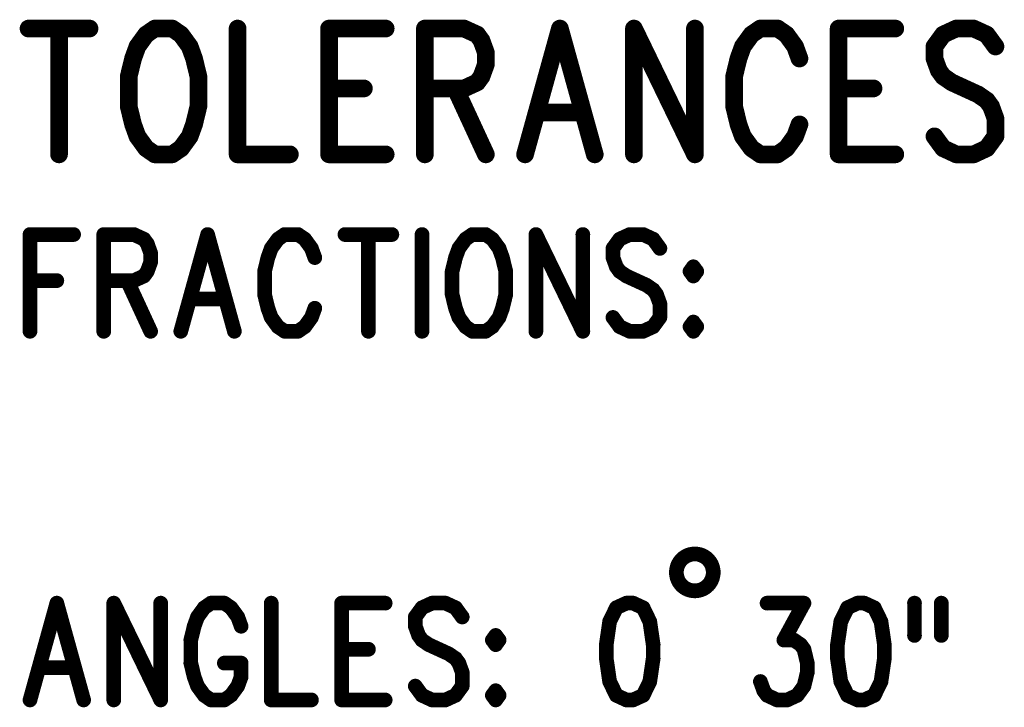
# Model space of a CAD drawing. Extents: x 2 to 38, y 2.4 to 29.6.
# Tile 9 of 93: x 19 to 21.3, y 5.3 to 6.9. Entities that reach past the tile are written whole.
import ezdxf

# ---------------------------------------------------------------- set-up
doc = ezdxf.new("R2010")
doc.units = 0
doc.layers.get('0').update_dxf_attribs({"linetype": 'CONTINUOUS'})
doc.layers.add('adt001026', color=1, linetype='CONTINUOUS')

# ---------------------------------------------------------------- blocks, each defined once
blk = doc.blocks.new('D251')
at = {"const_width": 0.0171}
blk.add_lwpolyline([(-0.00855, 0, 1), (0.00855, 0, 1)], format="xyb", close=True, dxfattribs=at)
blk = doc.blocks.new('D253')
at = {"const_width": 0.02055}
blk.add_lwpolyline([(-0.010275, 0, 1), (0.010275, 0, 1)], format="xyb", close=True, dxfattribs=at)

msp = doc.modelspace()

# ---------------------------------------------------------------- linework, layer by layer
at = {"layer": 'adt001026', "color": 1}
for points, const_width in [([(19.0558, 6.8557), (19.1975, 6.8557)], 0.041), ([(19.1266, 6.8557), (19.1266, 6.5635)], 0.041), ([(19.329, 6.8418), (19.3088, 6.814)], 0.041), ([(19.3492, 6.8557), (19.329, 6.8418)], 0.041), ([(19.3897, 6.8557), (19.3492, 6.8557)], 0.041), ([(19.41, 6.8418), (19.3897, 6.8557)], 0.041), ([(19.4302, 6.814), (19.41, 6.8418)], 0.041), ([(19.5415, 6.8557), (19.5415, 6.5635)], 0.041), ([(19.754, 6.8557), (19.754, 6.5635)], 0.041), ([(19.754, 6.8557), (19.8855, 6.8557)], 0.041), ([(19.9766, 6.8557), (19.9766, 6.5635)], 0.041), ([(19.9766, 6.8557), (20.0676, 6.8557)], 0.041), ([(20.0676, 6.8557), (20.098, 6.8418)], 0.041), ([(20.098, 6.8418), (20.1081, 6.8279)], 0.041), ([(20.2902, 6.8557), (20.2093, 6.5635)], 0.041), ([(20.2902, 6.8557), (20.3712, 6.5635)], 0.041), ([(20.4623, 6.8557), (20.4623, 6.5635)], 0.041), ([(20.4623, 6.8557), (20.6039, 6.5635)], 0.041), ([(20.6039, 6.8557), (20.6039, 6.5635)], 0.041), ([(20.7354, 6.8418), (20.7152, 6.814)], 0.041), ([(20.7557, 6.8557), (20.7354, 6.8418)], 0.041), ([(20.7962, 6.8557), (20.7557, 6.8557)], 0.041), ([(20.8164, 6.8418), (20.7962, 6.8557)], 0.041), ([(20.8366, 6.814), (20.8164, 6.8418)], 0.041), ([(20.9378, 6.8557), (20.9378, 6.5635)], 0.041), ([(20.9378, 6.8557), (21.0694, 6.8557)], 0.041), ([(21.1807, 6.8418), (21.1604, 6.814)], 0.041), ([(21.211, 6.8557), (21.1807, 6.8418)], 0.041), ([(21.2515, 6.8557), (21.211, 6.8557)], 0.041), ([(21.2818, 6.8418), (21.2515, 6.8557)], 0.041), ([(21.3021, 6.814), (21.2818, 6.8418)], 0.041), ([(20.1081, 6.8279), (20.1182, 6.8001)], 0.041), ([(19.3088, 6.814), (19.2987, 6.7861)], 0.041), ([(19.4403, 6.7861), (19.4302, 6.814)], 0.041), ([(20.1182, 6.8001), (20.1182, 6.7722)], 0.041), ([(20.7152, 6.814), (20.7051, 6.7861)], 0.041), ([(20.8468, 6.7861), (20.8366, 6.814)], 0.041), ([(21.1604, 6.814), (21.1604, 6.7861)], 0.041), ([(19.2987, 6.7861), (19.2885, 6.7444)], 0.041), ([(19.4504, 6.7444), (19.4403, 6.7861)], 0.041), ([(20.7051, 6.7861), (20.695, 6.7444)], 0.041), ([(21.1604, 6.7861), (21.1705, 6.7583)], 0.041), ([(20.1182, 6.7722), (20.1081, 6.7444)], 0.041), ([(21.1705, 6.7583), (21.1807, 6.7444)], 0.041), ([(19.2885, 6.7444), (19.2885, 6.6748)], 0.041), ([(19.4504, 6.6748), (19.4504, 6.7444)], 0.041), ([(20.098, 6.7305), (20.0676, 6.7166)], 0.041), ([(20.1081, 6.7444), (20.098, 6.7305)], 0.041), ([(20.695, 6.7444), (20.695, 6.6748)], 0.041), ([(21.1807, 6.7444), (21.2009, 6.7305)], 0.041), ([(21.2009, 6.7305), (21.2616, 6.7027)], 0.041), ([(19.754, 6.7166), (19.8349, 6.7166)], 0.041), ([(20.0676, 6.7166), (19.9766, 6.7166)], 0.041), ([(20.0474, 6.7166), (20.1182, 6.5635)], 0.041), ([(20.9378, 6.7166), (21.0188, 6.7166)], 0.041), ([(21.2616, 6.7027), (21.2818, 6.6888)], 0.041), ([(21.2818, 6.6888), (21.292, 6.6748)], 0.041), ([(19.2885, 6.6748), (19.2987, 6.6331)], 0.041), ([(19.4403, 6.6331), (19.4504, 6.6748)], 0.041), ([(20.2397, 6.6609), (20.3408, 6.6609)], 0.041), ([(20.695, 6.6748), (20.7051, 6.6331)], 0.041), ([(21.292, 6.6748), (21.3021, 6.647)], 0.041), ([(21.3021, 6.647), (21.3021, 6.6053)], 0.041), ([(19.2987, 6.6331), (19.3088, 6.6053)], 0.041), ([(19.4302, 6.6053), (19.4403, 6.6331)], 0.041), ([(20.7051, 6.6331), (20.7152, 6.6053)], 0.041), ([(20.8366, 6.6053), (20.8468, 6.6331)], 0.041), ([(19.3088, 6.6053), (19.329, 6.5775)], 0.041), ([(19.41, 6.5775), (19.4302, 6.6053)], 0.041), ([(20.7152, 6.6053), (20.7354, 6.5775)], 0.041), ([(20.8164, 6.5775), (20.8366, 6.6053)], 0.041), ([(21.1807, 6.5775), (21.1604, 6.6053)], 0.041), ([(21.3021, 6.6053), (21.2818, 6.5775)], 0.041), ([(19.329, 6.5775), (19.3492, 6.5635)], 0.041), ([(19.3897, 6.5635), (19.41, 6.5775)], 0.041), ([(20.7354, 6.5775), (20.7557, 6.5635)], 0.041), ([(20.7962, 6.5635), (20.8164, 6.5775)], 0.041), ([(21.211, 6.5635), (21.1807, 6.5775)], 0.041), ([(21.2818, 6.5775), (21.2515, 6.5635)], 0.041), ([(19.3492, 6.5635), (19.3897, 6.5635)], 0.041), ([(19.5415, 6.5635), (19.6629, 6.5635)], 0.041), ([(19.754, 6.5635), (19.8855, 6.5635)], 0.041), ([(20.7557, 6.5635), (20.7962, 6.5635)], 0.041), ([(20.9378, 6.5635), (21.0694, 6.5635)], 0.041), ([(21.2515, 6.5635), (21.211, 6.5635)], 0.041), ([(19.0592, 6.3773), (19.0592, 6.1526)], 0.034), ([(19.0592, 6.3773), (19.1604, 6.3773)], 0.034), ([(19.2305, 6.3773), (19.2305, 6.1526)], 0.034), ([(19.2305, 6.3773), (19.3005, 6.3773)], 0.034), ([(19.3005, 6.3773), (19.3239, 6.3666)], 0.034), ([(19.3239, 6.3666), (19.3317, 6.3559)], 0.034), ([(19.4718, 6.3773), (19.4095, 6.1526)], 0.034), ([(19.4718, 6.3773), (19.534, 6.1526)], 0.034), ([(19.6352, 6.3666), (19.6196, 6.3452)], 0.034), ([(19.6508, 6.3773), (19.6352, 6.3666)], 0.034), ([(19.6819, 6.3773), (19.6508, 6.3773)], 0.034), ([(19.6975, 6.3666), (19.6819, 6.3773)], 0.034), ([(19.713, 6.3452), (19.6975, 6.3666)], 0.034), ([(19.7909, 6.3773), (19.8998, 6.3773)], 0.034), ([(19.8454, 6.3773), (19.8454, 6.1526)], 0.034), ([(19.9699, 6.3773), (19.9699, 6.1526)], 0.034), ([(20.0711, 6.3666), (20.0555, 6.3452)], 0.034), ([(20.0866, 6.3773), (20.0711, 6.3666)], 0.034), ([(20.1178, 6.3773), (20.0866, 6.3773)], 0.034), ([(20.1333, 6.3666), (20.1178, 6.3773)], 0.034), ([(20.1489, 6.3452), (20.1333, 6.3666)], 0.034), ([(20.2345, 6.3773), (20.2345, 6.1526)], 0.034), ([(20.2345, 6.3773), (20.3435, 6.1526)], 0.034), ([(20.3435, 6.3773), (20.3435, 6.1526)], 0.034), ([(20.4291, 6.3666), (20.4135, 6.3452)], 0.034), ([(20.4524, 6.3773), (20.4291, 6.3666)], 0.034), ([(20.4836, 6.3773), (20.4524, 6.3773)], 0.034), ([(20.5069, 6.3666), (20.4836, 6.3773)], 0.034), ([(20.5225, 6.3452), (20.5069, 6.3666)], 0.034), ([(19.3317, 6.3559), (19.3394, 6.3345)], 0.034), ([(19.6196, 6.3452), (19.6119, 6.3238)], 0.034), ([(19.7208, 6.3238), (19.713, 6.3452)], 0.034), ([(20.0555, 6.3452), (20.0477, 6.3238)], 0.034), ([(20.1567, 6.3238), (20.1489, 6.3452)], 0.034), ([(20.4135, 6.3452), (20.4135, 6.3238)], 0.034), ([(19.3394, 6.3345), (19.3394, 6.3131)], 0.034), ([(19.6119, 6.3238), (19.6041, 6.2917)], 0.034), ([(20.0477, 6.3238), (20.0399, 6.2917)], 0.034), ([(20.1645, 6.2917), (20.1567, 6.3238)], 0.034), ([(20.4135, 6.3238), (20.4213, 6.3024)], 0.034), ([(19.3394, 6.3131), (19.3317, 6.2917)], 0.034), ([(20.4213, 6.3024), (20.4291, 6.2917)], 0.034), ([(20.6003, 6.3024), (20.5925, 6.2917)], 0.034), ([(20.6081, 6.2917), (20.6003, 6.3024)], 0.034), ([(19.3239, 6.281), (19.3005, 6.2703)], 0.034), ([(19.3317, 6.2917), (19.3239, 6.281)], 0.034), ([(19.6041, 6.2917), (19.6041, 6.2382)], 0.034), ([(20.0399, 6.2917), (20.0399, 6.2382)], 0.034), ([(20.1645, 6.2382), (20.1645, 6.2917)], 0.034), ([(20.4291, 6.2917), (20.4447, 6.281)], 0.034), ([(20.4447, 6.281), (20.4914, 6.2596)], 0.034), ([(20.5925, 6.2917), (20.6003, 6.281)], 0.034), ([(20.6003, 6.281), (20.6081, 6.2917)], 0.034), ([(19.0592, 6.2703), (19.1215, 6.2703)], 0.034), ([(19.3005, 6.2703), (19.2305, 6.2703)], 0.034), ([(19.285, 6.2703), (19.3394, 6.1526)], 0.034), ([(20.4914, 6.2596), (20.5069, 6.2489)], 0.034), ([(19.6041, 6.2382), (19.6119, 6.2061)], 0.034), ([(20.0399, 6.2382), (20.0477, 6.2061)], 0.034), ([(20.1567, 6.2061), (20.1645, 6.2382)], 0.034), ([(20.5069, 6.2489), (20.5147, 6.2382)], 0.034), ([(20.5147, 6.2382), (20.5225, 6.2168)], 0.034), ([(19.4328, 6.2275), (19.5107, 6.2275)], 0.034), ([(19.6119, 6.2061), (19.6196, 6.1847)], 0.034), ([(19.713, 6.1847), (19.7208, 6.2061)], 0.034), ([(20.0477, 6.2061), (20.0555, 6.1847)], 0.034), ([(20.1489, 6.1847), (20.1567, 6.2061)], 0.034), ([(20.5225, 6.2168), (20.5225, 6.1847)], 0.034), ([(19.6196, 6.1847), (19.6352, 6.1633)], 0.034), ([(19.6975, 6.1633), (19.713, 6.1847)], 0.034), ([(20.0555, 6.1847), (20.0711, 6.1633)], 0.034), ([(20.1333, 6.1633), (20.1489, 6.1847)], 0.034), ([(20.4291, 6.1633), (20.4135, 6.1847)], 0.034), ([(20.5225, 6.1847), (20.5069, 6.1633)], 0.034), ([(19.6352, 6.1633), (19.6508, 6.1526)], 0.034), ([(19.6819, 6.1526), (19.6975, 6.1633)], 0.034), ([(20.0711, 6.1633), (20.0866, 6.1526)], 0.034), ([(20.1178, 6.1526), (20.1333, 6.1633)], 0.034), ([(20.4524, 6.1526), (20.4291, 6.1633)], 0.034), ([(20.5069, 6.1633), (20.4836, 6.1526)], 0.034), ([(20.6003, 6.174), (20.5925, 6.1633)], 0.034), ([(20.5925, 6.1633), (20.6003, 6.1526)], 0.034), ([(20.6081, 6.1633), (20.6003, 6.174)], 0.034), ([(20.6003, 6.1526), (20.6081, 6.1633)], 0.034), ([(19.6508, 6.1526), (19.6819, 6.1526)], 0.034), ([(20.0866, 6.1526), (20.1178, 6.1526)], 0.034), ([(20.4836, 6.1526), (20.4524, 6.1526)], 0.034), ([(20.5904, 5.6333), (20.5876, 5.6323)], 0.034), ([(20.5933, 5.6342), (20.5904, 5.6333)], 0.034), ([(20.5962, 5.6348), (20.5933, 5.6342)], 0.034), ([(20.5992, 5.6352), (20.5962, 5.6348)], 0.034), ([(20.6022, 5.6354), (20.5992, 5.6352)], 0.034), ([(20.6052, 5.6354), (20.6022, 5.6354)], 0.034), ([(20.6081, 5.6352), (20.6052, 5.6354)], 0.034), ([(20.6111, 5.6348), (20.6081, 5.6352)], 0.034), ([(20.614, 5.6342), (20.6111, 5.6348)], 0.034), ([(20.6169, 5.6333), (20.614, 5.6342)], 0.034), ([(20.6197, 5.6323), (20.6169, 5.6333)], 0.034), ([(20.5646, 5.6101), (20.5634, 5.6073)], 0.034), ([(20.5659, 5.6127), (20.5646, 5.6101)], 0.034), ([(20.5674, 5.6153), (20.5659, 5.6127)], 0.034), ([(20.569, 5.6178), (20.5674, 5.6153)], 0.034), ([(20.5709, 5.6202), (20.569, 5.6178)], 0.034), ([(20.5729, 5.6224), (20.5709, 5.6202)], 0.034), ([(20.575, 5.6244), (20.5729, 5.6224)], 0.034), ([(20.5773, 5.6264), (20.575, 5.6244)], 0.034), ([(20.5797, 5.6281), (20.5773, 5.6264)], 0.034), ([(20.5823, 5.6297), (20.5797, 5.6281)], 0.034), ([(20.5849, 5.6311), (20.5823, 5.6297)], 0.034), ([(20.5876, 5.6323), (20.5849, 5.6311)], 0.034), ([(20.6224, 5.6311), (20.6197, 5.6323)], 0.034), ([(20.6251, 5.6297), (20.6224, 5.6311)], 0.034), ([(20.6276, 5.6281), (20.6251, 5.6297)], 0.034), ([(20.63, 5.6264), (20.6276, 5.6281)], 0.034), ([(20.6323, 5.6244), (20.63, 5.6264)], 0.034), ([(20.6344, 5.6224), (20.6323, 5.6244)], 0.034), ([(20.6364, 5.6201), (20.6344, 5.6224)], 0.034), ([(20.6383, 5.6178), (20.6364, 5.6201)], 0.034), ([(20.64, 5.6153), (20.6383, 5.6178)], 0.034), ([(20.6415, 5.6127), (20.64, 5.6153)], 0.034), ([(20.6428, 5.61), (20.6415, 5.6127)], 0.034), ([(20.5609, 5.5956), (20.5608, 5.5926)], 0.034), ([(20.5608, 5.5926), (20.5609, 5.5897)], 0.034), ([(20.5613, 5.5986), (20.5609, 5.5956)], 0.034), ([(20.5609, 5.5897), (20.5613, 5.5867)], 0.034), ([(20.5618, 5.6015), (20.5613, 5.5986)], 0.034), ([(20.5625, 5.6044), (20.5618, 5.6015)], 0.034), ([(20.5634, 5.6073), (20.5625, 5.6044)], 0.034), ([(20.6439, 5.6073), (20.6428, 5.61)], 0.034), ([(20.6448, 5.6044), (20.6439, 5.6073)], 0.034), ([(20.6455, 5.6015), (20.6448, 5.6044)], 0.034), ([(20.646, 5.5986), (20.6455, 5.6015)], 0.034), ([(20.6464, 5.5956), (20.646, 5.5986)], 0.034), ([(20.646, 5.5866), (20.6464, 5.5896)], 0.034), ([(20.6465, 5.5926), (20.6464, 5.5956)], 0.034), ([(20.6464, 5.5896), (20.6465, 5.5926)], 0.034), ([(20.6465, 5.5926), (20.6465, 5.5926)], 0.034), ([(20.6465, 5.5926), (20.6465, 5.5926)], 0.034), ([(20.5613, 5.5867), (20.5618, 5.5837)], 0.034), ([(20.5618, 5.5837), (20.5625, 5.5808)], 0.034), ([(20.5625, 5.5808), (20.5634, 5.578)], 0.034), ([(20.5634, 5.578), (20.5645, 5.5752)], 0.034), ([(20.5645, 5.5752), (20.5658, 5.5725)], 0.034), ([(20.5658, 5.5725), (20.5673, 5.57)], 0.034), ([(20.5673, 5.57), (20.569, 5.5675)], 0.034), ([(20.569, 5.5675), (20.5708, 5.5651)], 0.034), ([(20.5708, 5.5651), (20.5728, 5.5629)], 0.034), ([(20.6344, 5.5628), (20.6364, 5.5651)], 0.034), ([(20.6364, 5.5651), (20.6383, 5.5674)], 0.034), ([(20.6383, 5.5674), (20.6399, 5.5699)], 0.034), ([(20.6399, 5.5699), (20.6414, 5.5725)], 0.034), ([(20.6414, 5.5725), (20.6427, 5.5752)], 0.034), ([(20.6427, 5.5752), (20.6439, 5.5779)], 0.034), ([(20.6439, 5.5779), (20.6448, 5.5808)], 0.034), ([(20.6448, 5.5808), (20.6455, 5.5837)], 0.034), ([(20.6455, 5.5837), (20.646, 5.5866)], 0.034), ([(20.5728, 5.5629), (20.575, 5.5608)], 0.034), ([(20.575, 5.5608), (20.5773, 5.5589)], 0.034), ([(20.5773, 5.5589), (20.5797, 5.5571)], 0.034), ([(20.5797, 5.5571), (20.5822, 5.5556)], 0.034), ([(20.5822, 5.5556), (20.5849, 5.5542)], 0.034), ([(20.5849, 5.5542), (20.5876, 5.5529)], 0.034), ([(20.5876, 5.5529), (20.5904, 5.5519)], 0.034), ([(20.5904, 5.5519), (20.5933, 5.5511)], 0.034), ([(20.5933, 5.5511), (20.5962, 5.5505)], 0.034), ([(20.5962, 5.5505), (20.5991, 5.55)], 0.034), ([(20.5991, 5.55), (20.6021, 5.5498)], 0.034), ([(20.6021, 5.5498), (20.6051, 5.5498)], 0.034), ([(20.6051, 5.5498), (20.6081, 5.55)], 0.034), ([(20.6081, 5.55), (20.611, 5.5505)], 0.034), ([(20.611, 5.5505), (20.614, 5.5511)], 0.034), ([(20.614, 5.5511), (20.6168, 5.5519)], 0.034), ([(20.6168, 5.5519), (20.6196, 5.5529)], 0.034), ([(20.6196, 5.5529), (20.6224, 5.5541)], 0.034), ([(20.6224, 5.5541), (20.625, 5.5555)], 0.034), ([(20.625, 5.5555), (20.6276, 5.5571)], 0.034), ([(20.6276, 5.5571), (20.63, 5.5589)], 0.034), ([(20.63, 5.5589), (20.6323, 5.5608)], 0.034), ([(20.6323, 5.5608), (20.6344, 5.5628)], 0.034), ([(19.1215, 5.5212), (19.0592, 5.2964)], 0.034), ([(19.1215, 5.5212), (19.1838, 5.2964)], 0.034), ([(19.2538, 5.5212), (19.2538, 5.2964)], 0.034), ([(19.2538, 5.5212), (19.3628, 5.2964)], 0.034), ([(19.3628, 5.5212), (19.3628, 5.2964)], 0.034), ([(19.4795, 5.5212), (19.464, 5.5105)], 0.034), ([(19.5107, 5.5212), (19.4795, 5.5212)], 0.034), ([(19.5262, 5.5105), (19.5107, 5.5212)], 0.034), ([(19.6196, 5.5212), (19.6196, 5.2964)], 0.034), ([(19.7831, 5.5212), (19.7831, 5.2964)], 0.034), ([(19.7831, 5.5212), (19.8843, 5.5212)], 0.034), ([(19.9932, 5.5212), (19.9699, 5.5105)], 0.034), ([(20.0244, 5.5212), (19.9932, 5.5212)], 0.034), ([(20.0477, 5.5105), (20.0244, 5.5212)], 0.034), ([(20.4447, 5.5212), (20.4213, 5.5105)], 0.034), ([(20.4602, 5.5212), (20.4447, 5.5212)], 0.034), ([(20.4836, 5.5105), (20.4602, 5.5212)], 0.034), ([(20.7716, 5.5212), (20.8572, 5.5212)], 0.034), ([(20.8572, 5.5212), (20.8105, 5.4355)], 0.034), ([(20.9817, 5.5212), (20.9584, 5.5105)], 0.034), ([(20.9973, 5.5212), (20.9817, 5.5212)], 0.034), ([(21.0206, 5.5105), (20.9973, 5.5212)], 0.034), ([(21.114, 5.5212), (21.114, 5.4462)], 0.034), ([(21.1763, 5.5212), (21.1763, 5.4462)], 0.034), ([(19.464, 5.5105), (19.4484, 5.4891)], 0.034), ([(19.5418, 5.4891), (19.5262, 5.5105)], 0.034), ([(19.9699, 5.5105), (19.9543, 5.4891)], 0.034), ([(20.0633, 5.4891), (20.0477, 5.5105)], 0.034), ([(20.4213, 5.5105), (20.4057, 5.4783)], 0.034), ([(20.4991, 5.4783), (20.4836, 5.5105)], 0.034), ([(20.9584, 5.5105), (20.9428, 5.4783)], 0.034), ([(21.0362, 5.4783), (21.0206, 5.5105)], 0.034), ([(19.4484, 5.4891), (19.4406, 5.4676)], 0.034), ([(19.5496, 5.4676), (19.5418, 5.4891)], 0.034), ([(19.9543, 5.4891), (19.9543, 5.4676)], 0.034), ([(20.4057, 5.4783), (20.398, 5.4248)], 0.034), ([(20.5069, 5.4248), (20.4991, 5.4783)], 0.034), ([(20.9428, 5.4783), (20.935, 5.4248)], 0.034), ([(21.044, 5.4248), (21.0362, 5.4783)], 0.034), ([(19.4406, 5.4676), (19.4328, 5.4355)], 0.034), ([(19.9543, 5.4676), (19.9621, 5.4462)], 0.034), ([(19.4328, 5.4355), (19.4328, 5.382)], 0.034), ([(19.9621, 5.4462), (19.9699, 5.4355)], 0.034), ([(19.9699, 5.4355), (19.9854, 5.4248)], 0.034), ([(20.1411, 5.4462), (20.1333, 5.4355)], 0.034), ([(20.1333, 5.4355), (20.1411, 5.4248)], 0.034), ([(20.1489, 5.4355), (20.1411, 5.4462)], 0.034), ([(20.1411, 5.4248), (20.1489, 5.4355)], 0.034), ([(20.8105, 5.4355), (20.8338, 5.4355)], 0.034), ([(20.8338, 5.4355), (20.8494, 5.4248)], 0.034), ([(19.7831, 5.4141), (19.8454, 5.4141)], 0.034), ([(19.9854, 5.4248), (20.0321, 5.4034)], 0.034), ([(20.398, 5.4248), (20.398, 5.3927)], 0.034), ([(20.5069, 5.3927), (20.5069, 5.4248)], 0.034), ([(20.8494, 5.4248), (20.8572, 5.4141)], 0.034), ([(20.8572, 5.4141), (20.865, 5.382)], 0.034), ([(20.935, 5.4248), (20.935, 5.3927)], 0.034), ([(21.044, 5.3927), (21.044, 5.4248)], 0.034), ([(19.4328, 5.382), (19.4406, 5.3499)], 0.034), ([(19.5107, 5.382), (19.5496, 5.382)], 0.034), ([(19.5496, 5.3499), (19.5496, 5.382)], 0.034), ([(20.0321, 5.4034), (20.0477, 5.3927)], 0.034), ([(20.0477, 5.3927), (20.0555, 5.382)], 0.034), ([(20.0555, 5.382), (20.0633, 5.3606)], 0.034), ([(20.398, 5.3927), (20.4057, 5.3392)], 0.034), ([(20.4991, 5.3392), (20.5069, 5.3927)], 0.034), ([(20.865, 5.382), (20.865, 5.3606)], 0.034), ([(20.935, 5.3927), (20.9428, 5.3392)], 0.034), ([(21.0362, 5.3392), (21.044, 5.3927)], 0.034), ([(19.0826, 5.3713), (19.1604, 5.3713)], 0.034), ([(20.0633, 5.3606), (20.0633, 5.3285)], 0.034), ([(20.865, 5.3606), (20.8572, 5.3285)], 0.034), ([(19.4406, 5.3499), (19.4484, 5.3285)], 0.034), ([(19.5418, 5.3285), (19.5496, 5.3499)], 0.034), ([(20.4057, 5.3392), (20.4213, 5.3071)], 0.034), ([(20.4836, 5.3071), (20.4991, 5.3392)], 0.034), ([(20.7638, 5.3178), (20.756, 5.3392)], 0.034), ([(20.9428, 5.3392), (20.9584, 5.3071)], 0.034), ([(21.0206, 5.3071), (21.0362, 5.3392)], 0.034), ([(19.4484, 5.3285), (19.464, 5.3071)], 0.034), ([(19.5262, 5.3071), (19.5418, 5.3285)], 0.034), ([(19.9699, 5.3071), (19.9543, 5.3285)], 0.034), ([(20.0633, 5.3285), (20.0477, 5.3071)], 0.034), ([(20.1411, 5.3178), (20.1333, 5.3071)], 0.034), ([(20.1489, 5.3071), (20.1411, 5.3178)], 0.034), ([(20.7716, 5.3071), (20.7638, 5.3178)], 0.034), ([(20.8572, 5.3285), (20.8416, 5.3071)], 0.034), ([(19.464, 5.3071), (19.4795, 5.2964)], 0.034), ([(19.4795, 5.2964), (19.5107, 5.2964)], 0.034), ([(19.5107, 5.2964), (19.5262, 5.3071)], 0.034), ([(19.6196, 5.2964), (19.713, 5.2964)], 0.034), ([(19.7831, 5.2964), (19.8843, 5.2964)], 0.034), ([(19.9932, 5.2964), (19.9699, 5.3071)], 0.034), ([(20.0244, 5.2964), (19.9932, 5.2964)], 0.034), ([(20.0477, 5.3071), (20.0244, 5.2964)], 0.034), ([(20.1333, 5.3071), (20.1411, 5.2964)], 0.034), ([(20.1411, 5.2964), (20.1489, 5.3071)], 0.034), ([(20.4213, 5.3071), (20.4447, 5.2964)], 0.034), ([(20.4447, 5.2964), (20.4602, 5.2964)], 0.034), ([(20.4602, 5.2964), (20.4836, 5.3071)], 0.034), ([(20.7949, 5.2964), (20.7716, 5.3071)], 0.034), ([(20.8183, 5.2964), (20.7949, 5.2964)], 0.034), ([(20.8416, 5.3071), (20.8183, 5.2964)], 0.034), ([(20.9584, 5.3071), (20.9817, 5.2964)], 0.034), ([(20.9817, 5.2964), (20.9973, 5.2964)], 0.034), ([(20.9973, 5.2964), (21.0206, 5.3071)], 0.034)]:
    msp.add_lwpolyline(points, dxfattribs=dict(at, const_width=const_width))

# ---------------------------------------------------------------- block references
at = {"layer": 'adt001026'}
for name, p in [('D253', (19.0558, 6.8557)), ('D253', (19.1266, 6.8557)), ('D253', (19.1975, 6.8557)), ('D253', (19.329, 6.8418)), ('D253', (19.3492, 6.8557)), ('D253', (19.3492, 6.8557)), ('D253', (19.3897, 6.8557)), ('D253', (19.41, 6.8418)), ('D253', (19.5415, 6.8557)), ('D253', (19.754, 6.8557)), ('D253', (19.754, 6.8557)), ('D253', (19.8855, 6.8557)), ('D253', (19.9766, 6.8557)), ('D253', (19.9766, 6.8557)), ('D253', (20.0676, 6.8557)), ('D253', (20.098, 6.8418)), ('D253', (20.2902, 6.8557)), ('D253', (20.2902, 6.8557)), ('D253', (20.4623, 6.8557)), ('D253', (20.4623, 6.8557)), ('D253', (20.6039, 6.8557)), ('D253', (20.7354, 6.8418)), ('D253', (20.7557, 6.8557)), ('D253', (20.7962, 6.8557)), ('D253', (20.8164, 6.8418)), ('D253', (20.9378, 6.8557)), ('D253', (20.9378, 6.8557)), ('D253', (21.0694, 6.8557)), ('D253', (21.1807, 6.8418)), ('D253', (21.211, 6.8557)), ('D253', (21.2515, 6.8557)), ('D253', (21.2818, 6.8418)), ('D253', (20.1081, 6.8279)), ('D253', (19.3088, 6.814)), ('D253', (19.4302, 6.814)), ('D253', (20.1182, 6.8001)), ('D253', (20.7152, 6.814)), ('D253', (20.8366, 6.814)), ('D253', (21.1604, 6.814)), ('D253', (21.3021, 6.814)), ('D253', (19.2987, 6.7861)), ('D253', (19.4403, 6.7861)), ('D253', (20.7051, 6.7861)), ('D253', (20.8468, 6.7861)), ('D253', (21.1604, 6.7861)), ('D253', (20.1182, 6.7722)), ('D253', (21.1705, 6.7583)), ('D253', (19.2885, 6.7444)), ('D253', (19.4504, 6.7444)), ('D253', (20.098, 6.7305)), ('D253', (20.1081, 6.7444)), ('D253', (20.695, 6.7444)), ('D253', (21.1807, 6.7444)), ('D253', (21.2009, 6.7305)), ('D253', (19.754, 6.7166)), ('D253', (19.8349, 6.7166)), ('D253', (19.9766, 6.7166)), ('D253', (20.0474, 6.7166)), ('D253', (20.0676, 6.7166)), ('D253', (20.9378, 6.7166)), ('D253', (21.0188, 6.7166)), ('D253', (21.2616, 6.7027)), ('D253', (21.2818, 6.6888)), ('D253', (19.2885, 6.6748)), ('D253', (19.4504, 6.6748)), ('D253', (20.2397, 6.6609)), ('D253', (20.3408, 6.6609)), ('D253', (20.695, 6.6748)), ('D253', (21.292, 6.6748)), ('D253', (21.3021, 6.647)), ('D253', (19.2987, 6.6331)), ('D253', (19.4403, 6.6331)), ('D253', (20.7051, 6.6331)), ('D253', (20.8468, 6.6331)), ('D253', (19.3088, 6.6053)), ('D253', (19.4302, 6.6053)), ('D253', (20.7152, 6.6053)), ('D253', (20.8366, 6.6053)), ('D253', (21.1604, 6.6053)), ('D253', (21.3021, 6.6053)), ('D253', (19.329, 6.5775)), ('D253', (19.41, 6.5775)), ('D253', (20.7354, 6.5775)), ('D253', (20.8164, 6.5775)), ('D253', (21.1807, 6.5775)), ('D253', (21.2818, 6.5775)), ('D253', (19.1266, 6.5635)), ('D253', (19.3492, 6.5635)), ('D253', (19.3897, 6.5635)), ('D253', (19.5415, 6.5635)), ('D253', (19.6629, 6.5635)), ('D253', (19.754, 6.5635)), ('D253', (19.754, 6.5635)), ('D253', (19.8855, 6.5635)), ('D253', (19.9766, 6.5635)), ('D253', (20.1182, 6.5635)), ('D253', (20.2093, 6.5635)), ('D253', (20.3712, 6.5635)), ('D253', (20.4623, 6.5635)), ('D253', (20.6039, 6.5635)), ('D253', (20.6039, 6.5635)), ('D253', (20.7557, 6.5635)), ('D253', (20.7962, 6.5635)), ('D253', (20.9378, 6.5635)), ('D253', (20.9378, 6.5635)), ('D253', (21.0694, 6.5635)), ('D253', (21.211, 6.5635)), ('D253', (21.2515, 6.5635)), ('D251', (19.0592, 6.3773)), ('D251', (19.0592, 6.3773)), ('D251', (19.1604, 6.3773)), ('D251', (19.2305, 6.3773)), ('D251', (19.2305, 6.3773)), ('D251', (19.3005, 6.3773)), ('D251', (19.3239, 6.3666)), ('D251', (19.4718, 6.3773)), ('D251', (19.4718, 6.3773)), ('D251', (19.6352, 6.3666)), ('D251', (19.6508, 6.3773)), ('D251', (19.6819, 6.3773)), ('D251', (19.6975, 6.3666)), ('D251', (19.7909, 6.3773)), ('D251', (19.8454, 6.3773)), ('D251', (19.8998, 6.3773)), ('D251', (19.9699, 6.3773)), ('D251', (20.0711, 6.3666)), ('D251', (20.0866, 6.3773)), ('D251', (20.0866, 6.3773)), ('D251', (20.1178, 6.3773)), ('D251', (20.1333, 6.3666)), ('D251', (20.2345, 6.3773)), ('D251', (20.2345, 6.3773)), ('D251', (20.3435, 6.3773)), ('D251', (20.4291, 6.3666)), ('D251', (20.4524, 6.3773)), ('D251', (20.4836, 6.3773)), ('D251', (20.5069, 6.3666)), ('D251', (19.3317, 6.3559)), ('D251', (19.6196, 6.3452)), ('D251', (19.713, 6.3452)), ('D251', (20.0555, 6.3452)), ('D251', (20.1489, 6.3452)), ('D251', (20.4135, 6.3452)), ('D251', (20.5225, 6.3452)), ('D251', (19.3394, 6.3345)), ('D251', (19.6119, 6.3238)), ('D251', (19.7208, 6.3238)), ('D251', (20.0477, 6.3238)), ('D251', (20.1567, 6.3238)), ('D251', (20.4135, 6.3238)), ('D251', (19.3394, 6.3131)), ('D251', (20.4213, 6.3024)), ('D251', (20.6003, 6.3024)), ('D251', (20.6003, 6.3024)), ('D251', (19.3239, 6.281)), ('D251', (19.3317, 6.2917)), ('D251', (19.6041, 6.2917)), ('D251', (20.0399, 6.2917)), ('D251', (20.1645, 6.2917)), ('D251', (20.4291, 6.2917)), ('D251', (20.4447, 6.281)), ('D251', (20.5925, 6.2917)), ('D251', (20.6003, 6.281)), ('D251', (20.6081, 6.2917)), ('D251', (19.0592, 6.2703)), ('D251', (19.1215, 6.2703)), ('D251', (19.2305, 6.2703)), ('D251', (19.285, 6.2703)), ('D251', (19.3005, 6.2703)), ('D251', (20.4914, 6.2596)), ('D251', (19.6041, 6.2382)), ('D251', (20.0399, 6.2382)), ('D251', (20.1645, 6.2382)), ('D251', (20.5069, 6.2489)), ('D251', (20.5147, 6.2382)), ('D251', (19.4328, 6.2275)), ('D251', (19.5107, 6.2275)), ('D251', (19.6119, 6.2061)), ('D251', (19.7208, 6.2061)), ('D251', (20.0477, 6.2061)), ('D251', (20.1567, 6.2061)), ('D251', (20.5225, 6.2168)), ('D251', (19.6196, 6.1847)), ('D251', (19.713, 6.1847)), ('D251', (20.0555, 6.1847)), ('D251', (20.1489, 6.1847)), ('D251', (20.4135, 6.1847)), ('D251', (20.5225, 6.1847)), ('D251', (19.6352, 6.1633)), ('D251', (19.6975, 6.1633)), ('D251', (20.0711, 6.1633)), ('D251', (20.1333, 6.1633)), ('D251', (20.4291, 6.1633)), ('D251', (20.5069, 6.1633)), ('D251', (20.5925, 6.1633)), ('D251', (20.6003, 6.174)), ('D251', (20.6003, 6.174)), ('D251', (20.6081, 6.1633)), ('D251', (19.0592, 6.1526)), ('D251', (19.2305, 6.1526)), ('D251', (19.3394, 6.1526)), ('D251', (19.4095, 6.1526)), ('D251', (19.534, 6.1526)), ('D251', (19.6508, 6.1526)), ('D251', (19.6819, 6.1526)), ('D251', (19.8454, 6.1526)), ('D251', (19.9699, 6.1526)), ('D251', (20.0866, 6.1526)), ('D251', (20.1178, 6.1526)), ('D251', (20.2345, 6.1526)), ('D251', (20.3435, 6.1526)), ('D251', (20.3435, 6.1526)), ('D251', (20.4524, 6.1526)), ('D251', (20.4836, 6.1526)), ('D251', (20.6003, 6.1526)), ('D251', (20.5904, 5.6333)), ('D251', (20.5933, 5.6342)), ('D251', (20.5962, 5.6348)), ('D251', (20.5992, 5.6352)), ('D251', (20.6022, 5.6354)), ('D251', (20.6052, 5.6354)), ('D251', (20.6081, 5.6352)), ('D251', (20.6111, 5.6348)), ('D251', (20.614, 5.6342)), ('D251', (20.6169, 5.6333)), ('D251', (20.5646, 5.6101)), ('D251', (20.5659, 5.6127)), ('D251', (20.5674, 5.6153)), ('D251', (20.569, 5.6178)), ('D251', (20.5709, 5.6202)), ('D251', (20.5729, 5.6224)), ('D251', (20.575, 5.6244)), ('D251', (20.5773, 5.6264)), ('D251', (20.5797, 5.6281)), ('D251', (20.5823, 5.6297)), ('D251', (20.5849, 5.6311)), ('D251', (20.5876, 5.6323)), ('D251', (20.6197, 5.6323)), ('D251', (20.6224, 5.6311)), ('D251', (20.6251, 5.6297)), ('D251', (20.6276, 5.6281)), ('D251', (20.63, 5.6264)), ('D251', (20.6323, 5.6244)), ('D251', (20.6344, 5.6224)), ('D251', (20.6364, 5.6201)), ('D251', (20.6383, 5.6178)), ('D251', (20.64, 5.6153)), ('D251', (20.6415, 5.6127)), ('D251', (20.6428, 5.61)), ('D251', (20.5608, 5.5926)), ('D251', (20.5609, 5.5956)), ('D251', (20.5609, 5.5897)), ('D251', (20.5613, 5.5986)), ('D251', (20.5618, 5.6015)), ('D251', (20.5625, 5.6044)), ('D251', (20.5634, 5.6073)), ('D251', (20.6439, 5.6073)), ('D251', (20.6448, 5.6044)), ('D251', (20.6455, 5.6015)), ('D251', (20.646, 5.5986)), ('D251', (20.6464, 5.5956)), ('D251', (20.6464, 5.5896)), ('D251', (20.6465, 5.5926)), ('D251', (20.6465, 5.5926)), ('D251', (20.6465, 5.5926)), ('D251', (20.6465, 5.5926)), ('D251', (20.5613, 5.5867)), ('D251', (20.5618, 5.5837)), ('D251', (20.5625, 5.5808)), ('D251', (20.5634, 5.578)), ('D251', (20.5645, 5.5752)), ('D251', (20.5658, 5.5725)), ('D251', (20.5673, 5.57)), ('D251', (20.569, 5.5675)), ('D251', (20.5708, 5.5651)), ('D251', (20.6364, 5.5651)), ('D251', (20.6383, 5.5674)), ('D251', (20.6399, 5.5699)), ('D251', (20.6414, 5.5725)), ('D251', (20.6427, 5.5752)), ('D251', (20.6439, 5.5779)), ('D251', (20.6448, 5.5808)), ('D251', (20.6455, 5.5837)), ('D251', (20.646, 5.5866)), ('D251', (20.5728, 5.5629)), ('D251', (20.575, 5.5608)), ('D251', (20.5773, 5.5589)), ('D251', (20.5797, 5.5571)), ('D251', (20.5822, 5.5556)), ('D251', (20.5849, 5.5542)), ('D251', (20.5876, 5.5529)), ('D251', (20.5904, 5.5519)), ('D251', (20.5933, 5.5511)), ('D251', (20.5962, 5.5505)), ('D251', (20.5991, 5.55)), ('D251', (20.6021, 5.5498)), ('D251', (20.6051, 5.5498)), ('D251', (20.6081, 5.55)), ('D251', (20.611, 5.5505)), ('D251', (20.614, 5.5511)), ('D251', (20.6168, 5.5519)), ('D251', (20.6196, 5.5529)), ('D251', (20.6224, 5.5541)), ('D251', (20.625, 5.5555)), ('D251', (20.6276, 5.5571)), ('D251', (20.63, 5.5589)), ('D251', (20.6323, 5.5608)), ('D251', (20.6344, 5.5628)), ('D251', (19.1215, 5.5212)), ('D251', (19.1215, 5.5212)), ('D251', (19.2538, 5.5212)), ('D251', (19.2538, 5.5212)), ('D251', (19.3628, 5.5212)), ('D251', (19.4795, 5.5212)), ('D251', (19.5107, 5.5212)), ('D251', (19.6196, 5.5212)), ('D251', (19.7831, 5.5212)), ('D251', (19.7831, 5.5212)), ('D251', (19.8843, 5.5212)), ('D251', (19.9932, 5.5212)), ('D251', (20.0244, 5.5212)), ('D251', (20.4447, 5.5212)), ('D251', (20.4447, 5.5212)), ('D251', (20.4602, 5.5212)), ('D251', (20.7716, 5.5212)), ('D251', (20.8572, 5.5212)), ('D251', (20.9817, 5.5212)), ('D251', (20.9817, 5.5212)), ('D251', (20.9973, 5.5212)), ('D251', (21.114, 5.5212)), ('D251', (21.1763, 5.5212)), ('D251', (19.464, 5.5105)), ('D251', (19.5262, 5.5105)), ('D251', (19.9699, 5.5105)), ('D251', (20.0477, 5.5105)), ('D251', (20.4213, 5.5105)), ('D251', (20.4836, 5.5105)), ('D251', (20.9584, 5.5105)), ('D251', (21.0206, 5.5105)), ('D251', (19.4484, 5.4891)), ('D251', (19.5418, 5.4891)), ('D251', (19.9543, 5.4891)), ('D251', (20.0633, 5.4891)), ('D251', (20.4057, 5.4783)), ('D251', (20.4991, 5.4783)), ('D251', (20.9428, 5.4783)), ('D251', (21.0362, 5.4783)), ('D251', (19.4406, 5.4676)), ('D251', (19.5496, 5.4676)), ('D251', (19.9543, 5.4676)), ('D251', (19.4328, 5.4355)), ('D251', (19.9621, 5.4462)), ('D251', (19.9699, 5.4355)), ('D251', (20.1333, 5.4355)), ('D251', (20.1411, 5.4462)), ('D251', (20.1411, 5.4462)), ('D251', (20.1489, 5.4355)), ('D251', (20.8105, 5.4355)), ('D251', (20.8338, 5.4355)), ('D251', (21.114, 5.4462)), ('D251', (21.1763, 5.4462)), ('D251', (19.7831, 5.4141)), ('D251', (19.8454, 5.4141)), ('D251', (19.9854, 5.4248)), ('D251', (20.1411, 5.4248)), ('D251', (20.398, 5.4248)), ('D251', (20.5069, 5.4248)), ('D251', (20.8494, 5.4248)), ('D251', (20.8572, 5.4141)), ('D251', (20.935, 5.4248)), ('D251', (21.044, 5.4248)), ('D251', (19.4328, 5.382)), ('D251', (19.5107, 5.382)), ('D251', (19.5496, 5.382)), ('D251', (19.5496, 5.382)), ('D251', (20.0321, 5.4034)), ('D251', (20.0477, 5.3927)), ('D251', (20.0555, 5.382)), ('D251', (20.398, 5.3927)), ('D251', (20.5069, 5.3927)), ('D251', (20.865, 5.382)), ('D251', (20.935, 5.3927)), ('D251', (21.044, 5.3927)), ('D251', (19.0826, 5.3713)), ('D251', (19.1604, 5.3713)), ('D251', (20.0633, 5.3606)), ('D251', (20.865, 5.3606)), ('D251', (19.4406, 5.3499)), ('D251', (19.5496, 5.3499)), ('D251', (20.4057, 5.3392)), ('D251', (20.4991, 5.3392)), ('D251', (20.756, 5.3392)), ('D251', (20.9428, 5.3392)), ('D251', (21.0362, 5.3392)), ('D251', (19.4484, 5.3285)), ('D251', (19.5418, 5.3285)), ('D251', (19.9543, 5.3285)), ('D251', (20.0633, 5.3285)), ('D251', (20.1411, 5.3178)), ('D251', (20.1411, 5.3178)), ('D251', (20.7638, 5.3178)), ('D251', (20.8572, 5.3285)), ('D251', (19.0592, 5.2964)), ('D251', (19.1838, 5.2964)), ('D251', (19.2538, 5.2964)), ('D251', (19.3628, 5.2964)), ('D251', (19.3628, 5.2964)), ('D251', (19.464, 5.3071)), ('D251', (19.4795, 5.2964)), ('D251', (19.5107, 5.2964)), ('D251', (19.5262, 5.3071)), ('D251', (19.6196, 5.2964)), ('D251', (19.713, 5.2964)), ('D251', (19.7831, 5.2964)), ('D251', (19.7831, 5.2964)), ('D251', (19.8843, 5.2964)), ('D251', (19.9699, 5.3071)), ('D251', (19.9932, 5.2964)), ('D251', (20.0244, 5.2964)), ('D251', (20.0477, 5.3071)), ('D251', (20.1333, 5.3071)), ('D251', (20.1411, 5.2964)), ('D251', (20.1489, 5.3071)), ('D251', (20.4213, 5.3071)), ('D251', (20.4447, 5.2964)), ('D251', (20.4602, 5.2964)), ('D251', (20.4836, 5.3071)), ('D251', (20.7716, 5.3071)), ('D251', (20.7949, 5.2964)), ('D251', (20.8183, 5.2964)), ('D251', (20.8416, 5.3071)), ('D251', (20.9584, 5.3071)), ('D251', (20.9817, 5.2964)), ('D251', (20.9973, 5.2964)), ('D251', (21.0206, 5.3071))]:
    msp.add_blockref(name, p, dxfattribs=at)

doc.saveas('drawing.dxf')
